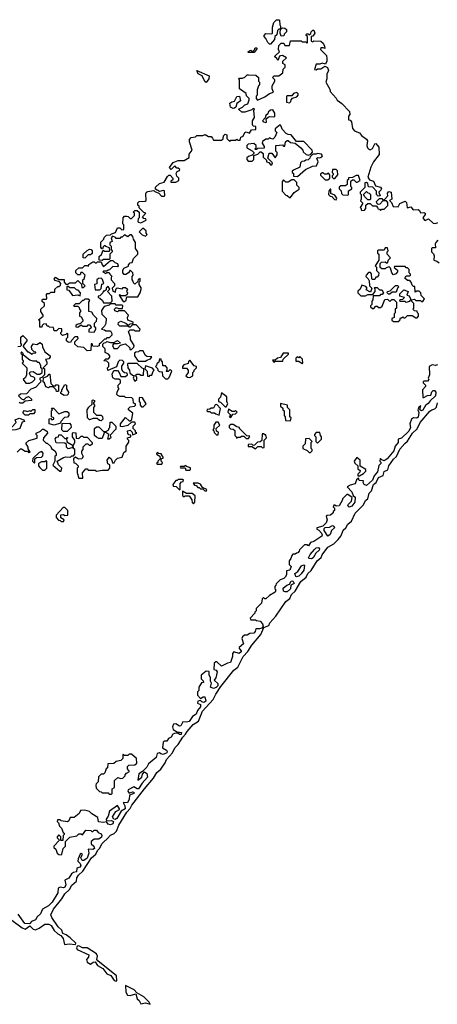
# Model space of a CAD drawing. Extents: x 2640764 to 2777785, y 718840 to 815082.
# Tile 9 of 148: x 2660149 to 2663720, y 724332 to 732750. Entities that reach past the tile are written whole.
import ezdxf

# ---------------------------------------------------------------- set-up
doc = ezdxf.new("R2010")
doc.units = 0

msp = doc.modelspace()

# ---------------------------------------------------------------- linework, layer by layer
at = {"layer": '0CON10XD'}
for points in [[(2662295, 732540), (2662285, 732540), (2662270, 732555), (2662255, 732590), (2662240, 732605), (2662240, 732615), (2662255, 732632.5), (2662305, 732630), (2662310, 732635), (2662310, 732685), (2662323, 732727), (2662345, 732750), (2662365, 732750), (2662370, 732745), (2662372.5, 732705), (2662380, 732695), (2662380, 732670), (2662395, 732680), (2662417, 732677), (2662430, 732665), (2662430, 732645), (2662410, 732625), (2662408.3, 732611.7), (2662385, 732610), (2662377.5, 732635), (2662380, 732670), (2662365, 732670), (2662353, 732657), (2662348.3, 732621.7), (2662330, 732605), (2662328.3, 732581.7), (2662295, 732540)], [(2661228.3, 731261.7), (2661233.6, 731276.4), (2661245, 731282.5), (2661295, 731290), (2661305, 731280), (2661338.3, 731268.3), (2661361.7, 731241.7), (2661385, 731240), (2661390, 731245), (2661388.3, 731288.3), (2661375, 731290), (2661345, 731280), (2661311.7, 731301.7), (2661311.7, 731318.3), (2661345, 731350), (2661385, 731360), (2661411.7, 731408.3), (2661425, 731420), (2661435, 731420), (2661460, 731395), (2661458.3, 731381.7), (2661441.7, 731368.3), (2661441.7, 731361.7), (2661485, 731360), (2661510, 731375), (2661510, 731395), (2661493, 731413), (2661487.5, 731435), (2661497, 731453), (2661515, 731460), (2661518.3, 731468.3), (2661505, 731480), (2661491.7, 731481.7), (2661475, 731500), (2661445, 731470), (2661430, 731485), (2661461.7, 731528.3), (2661505, 731547.5), (2661555, 731547.5), (2661598.3, 731571.7), (2661598.3, 731601.7), (2661622.5, 731635), (2661600, 731705), (2661600, 731725), (2661615, 731742.5), (2661651.7, 731748.3), (2661665, 731760), (2661715, 731760), (2661735, 731767.5), (2661765, 731752.5), (2661785, 731750), (2661798.3, 731738.3), (2661805, 731720), (2661875, 731720), (2661888.3, 731731.7), (2661893, 731757), (2661905, 731772.5), (2661920, 731765), (2661920, 731735), (2661945, 731710), (2661955, 731720), (2661995, 731720), (2662005, 731730), (2662015, 731720), (2662035, 731720), (2662040, 731745), (2662060, 731755), (2662073.3, 731786.7), (2662085, 731790), (2662115, 731780), (2662131.7, 731808.3), (2662168.3, 731811.7), (2662168.3, 731838.3), (2662145, 731840), (2662140, 731855), (2662140, 731885), (2662156.7, 731913.3), (2662150, 731975), (2662158.3, 731988.3), (2662145, 731990), (2662135, 731980), (2662075, 731958.8), (2662050, 731960), (2662020, 731985), (2662055, 732002.5), (2662075, 732023.3), (2662100, 732030), (2662110, 732065), (2662110, 732075), (2662088.3, 732098.3), (2662085, 732120), (2662028.3, 732158.3), (2662030, 732235), (2662020, 732245), (2662025, 732250), (2662055, 732250), (2662075, 732260), (2662095, 732280), (2662105, 732277.5), (2662167, 732277), (2662190, 732255), (2662190, 732225), (2662200, 732215), (2662200, 732195), (2662190, 732185), (2662178.3, 732151.7), (2662180, 732105), (2662170, 732095), (2662170, 732075), (2662181.7, 732061.7), (2662245, 732090), (2662285, 732120), (2662318.3, 732131.7), (2662308.3, 732158.3), (2662307.5, 732185), (2662330, 732225), (2662330, 732235), (2662310, 732255), (2662325, 732270), (2662365, 732270), (2662400, 732295), (2662403, 732327), (2662420, 732345), (2662420, 732365), (2662400, 732375), (2662400, 732395), (2662430, 732425), (2662395, 732442.5), (2662378.3, 732441.7), (2662371.7, 732438.3), (2662355, 732400), (2662348.3, 732418.3), (2662331.7, 732431.7), (2662331.7, 732438.3), (2662370, 732475), (2662362.5, 732495), (2662365, 732530), (2662385, 732550), (2662408.3, 732548.3), (2662415, 732530), (2662455, 732530), (2662465, 732570), (2662555, 732570), (2662565, 732560), (2662595, 732560), (2662605, 732550), (2662610, 732555), (2662610, 732605), (2662600, 732615), (2662601.7, 732628.3), (2662615, 732630), (2662625, 732620), (2662638.3, 732631.7), (2662640, 732645), (2662655, 732660), (2662665, 732660), (2662672.5, 732635), (2662655, 732610), (2662640, 732605), (2662640, 732565), (2662655, 732560), (2662665, 732570), (2662725, 732566.7), (2662745, 732550), (2662756.7, 732525), (2662757, 732503), (2662745, 732510), (2662725, 732510), (2662720, 732495), (2662772.5, 732445), (2662776.7, 732415), (2662776.7, 732395), (2662765, 732370), (2662735, 732377.5), (2662715, 732370), (2662685, 732370), (2662670, 732325), (2662685, 732320), (2662695, 732330), (2662725, 732330), (2662758.3, 732351.7), (2662781.2, 732341.2), (2662788.8, 732315), (2662776.2, 732285), (2662776.7, 732245), (2662767.5, 732215), (2662800, 732155), (2662802.5, 732135), (2662855, 732080), (2662863.3, 732063.3), (2662905, 732033.3), (2662970, 731965), (2662971.7, 731938.3), (2662960, 731925), (2662960, 731895), (2662975, 731890), (2662987, 731877), (2662995, 731820), (2663010.7, 731800.7), (2663030.7, 731790.7), (2663053.6, 731783.6), (2663070.5, 731760.5), (2663115, 731727.5), (2663122.5, 731715), (2663117.5, 731675), (2663123.8, 731653.8), (2663135, 731642.5), (2663145, 731637.5), (2663165, 731647.5), (2663185, 731687.5), (2663195, 731692.5), (2663219.5, 731659.5), (2663221.7, 731598.3), (2663173.3, 731535), (2663150.5, 731489.5), (2663125.8, 731405), (2663140, 731380), (2663175, 731370.8), (2663190.7, 731330.7), (2663235, 731317.5), (2663242, 731305), (2663238.3, 731291.7), (2663220, 731275), (2663230, 731245), (2663215, 731240), (2663200, 731255), (2663200, 731285), (2663168.3, 731318.3), (2663131.7, 731321.7), (2663125, 731350), (2663115, 731357.5), (2663100, 731355), (2663100, 731315), (2663060, 731275), (2663060, 731265), (2663070, 731255), (2663070, 731215), (2663062.5, 731202.5), (2663080, 731185), (2663080, 731175), (2663060, 731145), (2663070, 731135), (2663070, 731125), (2663075, 731120), (2663098.3, 731121.7), (2663110, 731135), (2663110, 731165), (2663125, 731180), (2663145, 731180), (2663165, 731160), (2663198.3, 731158.3), (2663210, 731145), (2663211.7, 731131.7), (2663225, 731130), (2663235, 731120), (2663245, 731130), (2663265, 731130), (2663297.5, 731162.5), (2663298.3, 731188.3), (2663285, 731200), (2663255, 731200), (2663228.3, 731171.7), (2663215, 731170), (2663201.7, 731181.7), (2663200, 731195), (2663225, 731220), (2663245, 731220), (2663255, 731210), (2663268.3, 731211.7), (2663297, 731243), (2663293.9, 731266.1), (2663305, 731281.2), (2663326.2, 731275), (2663330, 731215), (2663310, 731205), (2663327, 731187), (2663341.7, 731151.7), (2663385, 731150), (2663400.7, 731179.3), (2663445, 731199.2), (2663457.8, 731187.8), (2663461.7, 731141.7), (2663495, 731148.8), (2663513.8, 731123.8), (2663555, 731126), (2663568.6, 731118.6), (2663577.5, 731097.5), (2663605, 731101.2), (2663615.7, 731095.7), (2663615.6, 731084.4), (2663597.5, 731055), (2663610, 731035), (2663617, 731033), (2663645, 731048.8), (2663685, 731010), (2663705, 731007.5), (2663725, 731016.2)], [(2662155, 732470), (2662105, 732470), (2662100, 732475), (2662125, 732490), (2662135, 732480), (2662145, 732480), (2662158.3, 732491.7), (2662161.7, 732508.3), (2662175, 732510), (2662180, 732505), (2662155, 732470)], [(2661745, 732212.5), (2661730.8, 732220.8), (2661709.3, 732269.3), (2661675, 732286.7), (2661663.3, 732316.7), (2661769.2, 732269.2), (2661767.1, 732245), (2661745, 732212.5)], [(2661975, 731990), (2661952.5, 732002.5), (2661946.7, 732035), (2661962.3, 732047.7), (2661986.7, 732053.3), (2662005, 732093.3), (2662027.5, 732097.5), (2662037.5, 732055), (2662007, 732033), (2661998.3, 732001.7), (2661985, 731992.5), (2661975, 731990)], [(2662455, 732040), (2662468.3, 732051.7), (2662470, 732065), (2662481.7, 732078.3), (2662518.3, 732091.7), (2662530, 732105), (2662530, 732115), (2662518.3, 732128.3), (2662491.7, 732118.3), (2662475, 732100), (2662435, 732100), (2662430, 732095), (2662430, 732045), (2662455, 732040)], [(2662255, 731872.5), (2662260, 731875), (2662258, 731902), (2662273.3, 731916.7), (2662285, 731922.5), (2662321.7, 731918.3), (2662330, 731925), (2662331.7, 731951.7), (2662315, 731980), (2662293, 731977), (2662275, 731960), (2662270, 731945), (2662255, 731930), (2662249.5, 731910.5), (2662226.7, 731885), (2662235, 731876.7), (2662255, 731872.5)], [(2662305, 731510), (2662310, 731525), (2662270, 731565), (2662281.7, 731608.3), (2662305, 731610), (2662335, 731570), (2662350, 731595), (2662350, 731615), (2662340, 731625), (2662338.3, 731638.3), (2662340, 731675), (2662395, 731680), (2662405, 731670), (2662415, 731670), (2662422.5, 731705), (2662435, 731717.5), (2662445, 731716.7), (2662465, 731700), (2662503.6, 731693.6), (2662552.5, 731655), (2662570, 731635), (2662571.7, 731621.7), (2662598.3, 731598.3), (2662617.5, 731592.5), (2662638.3, 731601.7), (2662653.3, 731616.7), (2662651.2, 731635), (2662578.8, 731708.8), (2662515, 731708.8), (2662470, 731765), (2662445, 731767.5), (2662427, 731777), (2662393.3, 731815), (2662385, 731840), (2662375, 731850), (2662333.3, 731816.7), (2662335, 731800), (2662347.5, 731785), (2662330, 731745), (2662315, 731730), (2662293, 731733), (2662285, 731740), (2662275, 731730), (2662255, 731730), (2662225, 731710), (2662222.5, 731695), (2662240, 731665), (2662238.3, 731651.7), (2662185, 731650), (2662175, 731640), (2662165, 731640), (2662160, 731645), (2662170, 731655), (2662170, 731675), (2662151.7, 731691.7), (2662103, 731687), (2662090, 731675), (2662090, 731655), (2662138.3, 731628.3), (2662150, 731615), (2662150, 731605), (2662138.3, 731591.7), (2662105, 731580), (2662091.7, 731568.3), (2662090, 731555), (2662101.7, 731541.7), (2662138.3, 731541.7), (2662150, 731555), (2662151.7, 731588.3), (2662185, 731600), (2662205, 731620), (2662215, 731620), (2662230, 731605), (2662230, 731575), (2662258.3, 731548.3), (2662260, 731535), (2662278.3, 731528.3), (2662295, 731510), (2662305, 731510)], [(2662525, 731410), (2662591.7, 731468.3), (2662653, 731497), (2662688.3, 731501.7), (2662700, 731535), (2662690, 731565), (2662698.3, 731571.7), (2662715, 731570), (2662733.3, 731576.7), (2662737.5, 731585), (2662729.5, 731599.5), (2662695, 731606.7), (2662685, 731600), (2662655, 731600), (2662631.7, 731578.3), (2662630, 731565), (2662617, 731553), (2662595, 731550), (2662585, 731540), (2662561.7, 731538.3), (2662550, 731525), (2662545, 731490), (2662490, 731465), (2662480, 731455), (2662480, 731445), (2662490, 731435), (2662491.7, 731411.7), (2662525, 731410)], [(2662785, 731380), (2662800, 731395), (2662800, 731425), (2662788.3, 731438.3), (2662775, 731430), (2662755, 731430), (2662745, 731440), (2662735, 731440), (2662721.7, 731428.3), (2662721.7, 731421.7), (2662761.7, 731381.7), (2662785, 731380)], [(2662845, 731392.5), (2662870, 731425), (2662867, 731457), (2662855, 731470), (2662825, 731470), (2662820, 731445), (2662830, 731435), (2662830, 731425), (2662820, 731415), (2662820, 731405), (2662833, 731393), (2662845, 731392.5)], [(2662955, 731250), (2662960, 731255), (2662961.7, 731288.3), (2662990, 731305), (2662990, 731315), (2662980, 731325), (2662981.7, 731368.3), (2662995, 731380), (2663005, 731380), (2663025, 731360), (2663035, 731360), (2663060, 731375), (2663045, 731417.5), (2663025, 731418), (2662995, 731400), (2662961.7, 731398.3), (2662960, 731385), (2662950, 731375), (2662948.3, 731341.7), (2662935, 731330), (2662895, 731330), (2662881.7, 731318.3), (2662880, 731305), (2662898.3, 731288.3), (2662900, 731265), (2662911.7, 731251.7), (2662955, 731250)], [(2662465, 731230), (2662497, 731273), (2662538.3, 731301.7), (2662540, 731315), (2662520, 731335), (2662518.3, 731358.3), (2662495, 731380), (2662475, 731380), (2662445, 731360), (2662425, 731360), (2662405, 731380), (2662392.5, 731365), (2662393, 731283), (2662425, 731250), (2662437, 731247), (2662455, 731230), (2662465, 731230)], [(2660601.7, 729098.3), (2660595, 729090), (2660562.5, 729082.5), (2660550, 729095), (2660548.3, 729118.3), (2660535, 729130), (2660461.7, 729131.7), (2660453, 729167), (2660465, 729180), (2660480, 729185), (2660485, 729200), (2660505, 729200), (2660535, 729170), (2660550, 729170), (2660551.7, 729178.3), (2660558.3, 729178.3), (2660558.3, 729171.7), (2660550, 729170), (2660551.7, 729141.7), (2660605, 729110), (2660620, 729135), (2660620, 729155), (2660600, 729185), (2660600, 729215), (2660605, 729220), (2660628.3, 729218.3), (2660631.7, 729171.7), (2660655, 729170), (2660675, 729190), (2660685, 729190), (2660695, 729180), (2660725, 729180), (2660770, 729135), (2660768.3, 729121.7), (2660755, 729110), (2660745, 729110), (2660735, 729120), (2660715, 729120), (2660690, 729095), (2660690, 729075), (2660678.3, 729061.7), (2660677.5, 729045), (2660692.5, 729015), (2660680, 728995), (2660653, 728993), (2660625, 729010), (2660610, 728995), (2660611.7, 728961.7), (2660625, 728960), (2660650, 728935), (2660650, 728925), (2660640, 728915), (2660640, 728875), (2660655, 728830), (2660688.3, 728831.7), (2660687.5, 728875), (2660715, 728910), (2660725, 728910), (2660735, 728900), (2660795, 728900), (2660805, 728890), (2660855, 728900), (2660905, 728900), (2660920, 728915), (2660920, 728945), (2660903, 728953), (2660897, 728983), (2660915, 729010), (2660930, 728995), (2660945, 728960), (2660958.3, 728961.7), (2660967.5, 728985), (2660985, 729002.5), (2661025, 729010), (2661040, 729050), (2661060, 729065), (2661060, 729105), (2661081.7, 729138.3), (2661081.7, 729151.7), (2661070, 729165), (2661070, 729175), (2661100, 729185), (2661098.3, 729198.3), (2661081.7, 729201.7), (2661073, 729213), (2661070, 729235), (2661095, 729240), (2661110, 729225), (2661115, 729200), (2661150, 729215), (2661140, 729225), (2661140, 729235), (2661120, 729255), (2661120, 729275), (2661140, 729295), (2661135, 729310), (2661105, 729310), (2661075, 729280), (2661025, 729270), (2661011.7, 729271.7), (2661010, 729295), (2661055, 729350), (2661085, 729320), (2661095, 729320), (2661108.3, 729331.7), (2661117, 729387), (2661080, 729415), (2661080, 729425), (2661095, 729440), (2661130, 729445), (2661140, 729455), (2661140, 729465), (2661121.7, 729471.7), (2661120, 729505), (2661107, 729517), (2661055, 729520), (2661045, 729530), (2661005, 729527.5), (2660987, 729537), (2660980, 729545), (2660982.5, 729565), (2660995, 729590), (2661000, 729595), (2660990, 729605), (2660990, 729625), (2661010, 729645), (2661010, 729665), (2660997.5, 729677.5), (2660965, 729677.5), (2660947, 729687), (2660940.7, 729719.3), (2660955, 729750), (2660985, 729750), (2661000, 729735), (2661015, 729700), (2661055, 729700), (2661070, 729715), (2661068.3, 729728.3), (2661045, 729730), (2661031.7, 729741.7), (2661023, 729763), (2661023, 729787), (2661040, 729815), (2661040, 729825), (2661027, 729837), (2661005, 729840), (2660992.5, 729825), (2660978.3, 729781.7), (2660901.7, 729751.7), (2660900, 729775), (2660910, 729785), (2660910, 729815), (2660895, 729830), (2660870, 729835), (2660885, 729850), (2660908.3, 729851.7), (2660920, 729865), (2660920, 729875), (2660909.3, 729889.3), (2660880, 729905), (2660880, 729935), (2660860, 729955), (2660860, 729975), (2660871.7, 729988.3), (2660885, 729990), (2660895, 730000), (2660925, 729990), (2660955, 729990), (2660985, 730007.5), (2661010, 729985), (2660985, 729977.5), (2660951.7, 729978.3), (2660942.5, 729965), (2660955, 729940), (2660985, 729940), (2661011.7, 729968.3), (2661055, 729977.5), (2661090, 729945), (2661091.7, 729931.7), (2661105, 729930), (2661125, 729950), (2661127.5, 729965), (2661097.5, 730015), (2661097.5, 730035), (2661080, 730085), (2661095, 730100), (2661125, 730100), (2661135, 730090), (2661175, 730090), (2661180, 730105), (2661145, 730140), (2661115, 730140), (2661095, 730120), (2661085, 730120), (2661075, 730130), (2661005, 730130), (2660990, 730145), (2660995, 730160), (2661015, 730172.5), (2661057, 730157), (2661075, 730140), (2661085, 730140), (2661095, 730150), (2661118.3, 730151.7), (2661120, 730165), (2661075, 730180), (2661070, 730205), (2661080, 730225), (2661045, 730260), (2660995, 730260), (2660985, 730252.5), (2660961.7, 730261.7), (2660960, 730275), (2660975, 730290), (2660995, 730280), (2661028.3, 730281.7), (2661030, 730305), (2661025, 730310), (2660975, 730310), (2660965, 730320), (2660925, 730320), (2660915, 730310), (2660871.7, 730298.3), (2660850, 730265), (2660851.7, 730231.7), (2660890, 730195), (2660887, 730153), (2660875, 730130), (2660850, 730105), (2660875, 730100), (2660885, 730090), (2660925, 730090), (2660937, 730067), (2660937, 730053), (2660915, 730030), (2660895, 730030), (2660885, 730020), (2660875, 730020), (2660840, 729985), (2660830, 729975), (2660828.3, 729961.7), (2660815, 729957.5), (2660775, 729960), (2660768.3, 729978.3), (2660761.7, 729978.3), (2660758.3, 729921.7), (2660725, 729920), (2660698.3, 729948.3), (2660645, 729952.5), (2660620, 729975), (2660620, 729995), (2660650, 730025), (2660645, 730040), (2660621.7, 730038.3), (2660591.7, 730008.3), (2660585, 729990), (2660565, 729992.5), (2660550, 730005), (2660550, 730025), (2660560, 730035), (2660560, 730065), (2660555, 730070), (2660545, 730060), (2660515, 730050), (2660500, 730065), (2660500, 730075), (2660510, 730085), (2660508.3, 730108.3), (2660485, 730110), (2660465, 730090), (2660445, 730090), (2660438.3, 730118.3), (2660405, 730120), (2660395, 730130), (2660385, 730130), (2660375, 730150), (2660351.7, 730148.3), (2660340, 730135), (2660338.3, 730121.7), (2660321.7, 730121.7), (2660320, 730175), (2660310, 730185), (2660350, 730215), (2660350, 730225), (2660330, 730255), (2660330, 730275), (2660360, 730305), (2660360, 730325), (2660341.7, 730341.7), (2660340, 730355), (2660345, 730360), (2660375, 730360), (2660380, 730365), (2660378.3, 730401.7), (2660385, 730410), (2660405, 730410), (2660415, 730420), (2660448.3, 730421.7), (2660450, 730445), (2660475, 730470), (2660485, 730470), (2660498.3, 730481.7), (2660500, 730495), (2660488.3, 730508.3), (2660451.7, 730521.7), (2660443, 730533), (2660455, 730550), (2660485, 730530), (2660528.3, 730528.3), (2660530, 730505), (2660545, 730490), (2660565, 730490), (2660575, 730500), (2660625, 730500), (2660645, 730520), (2660678.3, 730488.3), (2660680, 730460), (2660695, 730460), (2660710, 730475), (2660690, 730495), (2660690, 730525), (2660700, 730535), (2660710, 730565), (2660685, 730590), (2660671.7, 730588.3), (2660665, 730570), (2660645, 730570), (2660630, 730585), (2660630, 730605), (2660655, 730630), (2660685, 730630), (2660705, 730650), (2660725, 730650), (2660738.3, 730641.7), (2660741.7, 730658.3), (2660775, 730680), (2660785, 730680), (2660795, 730670), (2660805, 730670), (2660815, 730680), (2660845, 730680), (2660853, 730653), (2660865, 730640), (2660925, 730690), (2660945, 730690), (2660963, 730673), (2660986.4, 730666.4), (2660992.5, 730645), (2660985, 730637.5), (2660945, 730640), (2660918.3, 730611.7), (2660905, 730610), (2660895, 730600), (2660865, 730600), (2660860, 730595), (2660885, 730580), (2660895, 730590), (2660915, 730590), (2660920, 730575), (2660938.3, 730558.3), (2660930, 730545), (2660930, 730525), (2660960, 730495), (2660960, 730475), (2660940, 730455), (2660945, 730430), (2660968.3, 730421.7), (2660970, 730445), (2660982.5, 730457.5), (2661025, 730450), (2661035, 730460), (2661055, 730460), (2661070, 730445), (2661062.5, 730425), (2661070, 730415), (2661068.3, 730401.7), (2661055, 730390), (2661015, 730390), (2661005, 730400), (2661000, 730395), (2661035, 730340), (2661045, 730340), (2661058.3, 730351.7), (2661065, 730380), (2661158.3, 730381.7), (2661180, 730415), (2661187.5, 730445), (2661187, 730457), (2661170, 730485), (2661170, 730505), (2661180, 730515), (2661178.3, 730538.3), (2661161.7, 730528.3), (2661158.3, 730511.7), (2661135, 730490), (2661121.7, 730501.7), (2661120, 730515), (2661110, 730525), (2661110, 730555), (2661120, 730565), (2661117.5, 730585), (2661095, 730610), (2661080, 730585), (2661057, 730573), (2661043, 730573), (2661030, 730585), (2661030, 730605), (2661040, 730625), (2661078.3, 730641.7), (2661080, 730655), (2661095, 730670), (2661110, 730675), (2661121.7, 730708.3), (2661160, 730745), (2661160, 730765), (2661140, 730795), (2661140, 730845), (2661123, 730873), (2661117, 730897), (2661105, 730910), (2661095, 730910), (2661075, 730892.5), (2661045, 730910), (2661025, 730890), (2661015, 730890), (2661005, 730880), (2660975, 730880), (2660968.3, 730888.3), (2660941.7, 730898.3), (2660930, 730885), (2660940, 730855), (2660920, 730845), (2660920, 730825), (2660930, 730815), (2660930, 730785), (2660940, 730775), (2660940, 730765), (2660920, 730745), (2660920, 730705), (2660915, 730700), (2660865, 730700), (2660855, 730690), (2660830, 730695), (2660830, 730725), (2660848.3, 730741.7), (2660861.7, 730778.3), (2660875, 730770), (2660915, 730770), (2660920, 730775), (2660918.3, 730798.3), (2660885, 730810), (2660875, 730820), (2660861.7, 730808.3), (2660858.3, 730791.7), (2660851.7, 730791.7), (2660842.5, 730805), (2660842.5, 730847.5), (2660870, 730875), (2660871.7, 730888.3), (2660891.7, 730908.3), (2660925, 730910), (2660935, 730920), (2660968.3, 730931.7), (2660985, 730970), (2661005, 730970), (2661023, 730953), (2661040, 730955), (2661040, 730995), (2661030, 731005), (2661033, 731057), (2661045, 731070), (2661065, 731070), (2661077, 731067), (2661095, 731050), (2661105, 731050), (2661130, 731075), (2661130, 731095), (2661120, 731105), (2661135, 731120), (2661155, 731120), (2661170, 731105), (2661170, 731055), (2661163, 731047), (2661160, 731025), (2661165, 731020), (2661185, 731012.5), (2661230, 731035), (2661228.3, 731048.3), (2661211.7, 731051.7), (2661200, 731065), (2661227, 731097), (2661211.7, 731101.7), (2661171.7, 731141.7), (2661170, 731155), (2661160, 731165), (2661160, 731185), (2661170, 731195), (2661221.7, 731198.3), (2661230, 731205), (2661228.3, 731261.7)], [(2662855, 731210), (2662860, 731225), (2662845, 731250), (2662810, 731265), (2662810, 731300), (2662805, 731300), (2662792.5, 731285), (2662790, 731255), (2662805, 731240), (2662818.3, 731238.3), (2662841.7, 731211.7), (2662855, 731210)], [(2663145, 731210), (2663125, 731210), (2663100, 731235), (2663090, 731255), (2663115, 731280), (2663125, 731270), (2663138.3, 731268.3), (2663150, 731255), (2663150, 731215), (2663145, 731210)], [(2661225, 730900), (2661240, 730915), (2661230, 730925), (2661230, 730945), (2661203, 730967), (2661170, 730935), (2661195, 730910), (2661225, 730900)], [(2663723.6, 730866.4), (2663707.5, 730845), (2663702.5, 730835), (2663705, 730800), (2663675, 730800), (2663670, 730795), (2663670, 730765), (2663687, 730747), (2663691.7, 730731.7), (2663690, 730695), (2663717, 730687), (2663735, 730672.5)], [(2660705, 730710), (2660693, 730713), (2660692.5, 730745), (2660725, 730777.5), (2660745, 730787.5), (2660760, 730785), (2660770, 730775), (2660768.3, 730751.7), (2660755, 730740), (2660735, 730740), (2660705, 730710)], [(2663385, 730170), (2663398.3, 730181.7), (2663405, 730200), (2663415, 730200), (2663425, 730210), (2663435, 730200), (2663445, 730200), (2663465, 730220), (2663505, 730220), (2663535, 730200), (2663548.3, 730201.7), (2663560, 730215), (2663560, 730235), (2663550, 730245), (2663548.3, 730258.3), (2663525, 730260), (2663510, 730275), (2663520, 730285), (2663520, 730325), (2663501.7, 730341.7), (2663500, 730355), (2663525, 730360), (2663535, 730350), (2663575, 730350), (2663585, 730340), (2663595, 730340), (2663610, 730365), (2663581.7, 730391.7), (2663580, 730415), (2663565, 730430), (2663545, 730430), (2663531.7, 730421.7), (2663528.3, 730468.3), (2663515, 730470), (2663505, 730480), (2663497, 730507), (2663485, 730520), (2663465, 730520), (2663441.7, 730541.7), (2663455, 730560), (2663485, 730560), (2663490, 730565), (2663490, 730575), (2663480, 730585), (2663480, 730615), (2663465, 730630), (2663455, 730630), (2663445, 730640), (2663355, 730640), (2663351.7, 730631.7), (2663378.3, 730608.3), (2663380, 730595), (2663365, 730577.5), (2663345, 730570), (2663330, 730585), (2663320, 730625), (2663308.3, 730638.3), (2663281.7, 730628.3), (2663275, 730620), (2663245, 730620), (2663231.7, 730631.7), (2663230, 730665), (2663241.7, 730678.3), (2663275, 730680), (2663285, 730670), (2663295, 730670), (2663301.7, 730698.3), (2663320, 730715), (2663290, 730745), (2663290, 730765), (2663300, 730775), (2663295, 730800), (2663275, 730800), (2663265, 730780), (2663215, 730780), (2663210, 730775), (2663210, 730755), (2663220, 730745), (2663220, 730695), (2663190, 730645), (2663200, 730635), (2663200, 730605), (2663220, 730585), (2663218.3, 730561.7), (2663205, 730550), (2663195, 730550), (2663185, 730530), (2663165, 730530), (2663160, 730535), (2663157.5, 730577.5), (2663148.3, 730588.3), (2663131.7, 730588.3), (2663113, 730567), (2663110, 730555), (2663130, 730535), (2663137, 730517), (2663140, 730475), (2663160, 730455), (2663148.3, 730421.7), (2663111.7, 730441.7), (2663120, 730455), (2663108.3, 730468.3), (2663075, 730480), (2663060, 730445), (2663041.7, 730428.3), (2663040, 730415), (2663065, 730390), (2663105, 730390), (2663125, 730400), (2663168.3, 730401.7), (2663190, 730425), (2663190, 730445), (2663180, 730455), (2663185, 730460), (2663205, 730460), (2663225, 730440), (2663245, 730440), (2663260, 730415), (2663248.3, 730401.7), (2663235, 730400), (2663225, 730390), (2663171.7, 730388.3), (2663170, 730355), (2663160, 730345), (2663160, 730315), (2663150, 730305), (2663150, 730295), (2663165, 730280), (2663178.3, 730281.7), (2663195, 730300), (2663205, 730300), (2663215, 730290), (2663235, 730290), (2663248.3, 730301.7), (2663271.7, 730358.3), (2663295, 730360), (2663315, 730340), (2663331.7, 730358.3), (2663348.3, 730358.3), (2663370, 730335), (2663370, 730285), (2663360, 730275), (2663360, 730245), (2663350, 730235), (2663350, 730205), (2663330, 730195), (2663331.7, 730181.7), (2663345, 730170), (2663385, 730170)], [(2660835, 730440), (2660847, 730453), (2660851.7, 730488.3), (2660870, 730495), (2660858.3, 730528.3), (2660845, 730540), (2660821.7, 730538.3), (2660810, 730525), (2660808.3, 730491.7), (2660790, 730485), (2660795, 730440), (2660835, 730440)], [(2663315, 730402.5), (2663303, 730403), (2663290, 730415), (2663293.3, 730426.7), (2663318.3, 730431.7), (2663361.7, 730478.3), (2663378.3, 730478.3), (2663390, 730465), (2663380, 730455), (2663368.3, 730421.7), (2663335, 730420), (2663315, 730402.5)], [(2660665, 730390), (2660670, 730415), (2660648.3, 730438.3), (2660635, 730440), (2660617, 730457), (2660578.3, 730458.3), (2660565, 730470), (2660551.7, 730468.3), (2660551.7, 730441.7), (2660568.3, 730438.3), (2660601.7, 730391.7), (2660647.5, 730397.5), (2660665, 730390)], [(2660925, 730330), (2660940, 730345), (2660937.5, 730385), (2660900, 730425), (2660920, 730445), (2660905, 730470), (2660890, 730455), (2660888.3, 730441.7), (2660875, 730430), (2660861.7, 730428.3), (2660860, 730415), (2660835, 730390), (2660820, 730385), (2660820, 730375), (2660835, 730370), (2660858.3, 730348.3), (2660865, 730330), (2660925, 730330)], [(2663455, 730332.5), (2663445, 730340), (2663405, 730340), (2663400, 730345), (2663401.7, 730358.3), (2663425, 730360), (2663440, 730375), (2663400, 730385), (2663400, 730405), (2663435, 730440), (2663470, 730425), (2663460, 730395), (2663478.3, 730388.3), (2663490, 730365), (2663490, 730355), (2663478.3, 730341.7), (2663455, 730332.5)], [(2660785, 730080), (2660800, 730105), (2660800, 730115), (2660790, 730125), (2660790, 730155), (2660806.7, 730173.3), (2660810, 730195), (2660780, 730225), (2660765, 730250), (2660740, 730255), (2660740, 730335), (2660748.3, 730348.3), (2660735, 730360), (2660705, 730360), (2660695, 730350), (2660685, 730350), (2660658.3, 730321.7), (2660625, 730320), (2660610, 730305), (2660615, 730300), (2660645, 730300), (2660658.3, 730288.3), (2660660, 730275), (2660670, 730265), (2660670, 730255), (2660660, 730245), (2660660, 730215), (2660675, 730210), (2660690, 730185), (2660688.3, 730171.7), (2660668.3, 730151.7), (2660640, 730145), (2660630, 730135), (2660630, 730125), (2660645, 730120), (2660675, 730140), (2660685, 730130), (2660725, 730130), (2660735, 730140), (2660745, 730140), (2660758.3, 730128.3), (2660760, 730115), (2660741.7, 730098.3), (2660741.7, 730081.7), (2660785, 730080)], [(2660133, 729957), (2660155, 729960), (2660168.3, 729971.7), (2660160, 729985), (2660160, 730035), (2660175, 730050), (2660210, 730015), (2660210, 730005), (2660181.7, 729968.3), (2660180, 729955), (2660215, 729910), (2660225, 729910), (2660255, 729890), (2660265, 729900), (2660288.3, 729901.7), (2660288.3, 729908.3), (2660271.7, 729911.7), (2660251.7, 729931.7), (2660250, 729955), (2660265, 729980), (2660295, 729972.5), (2660325, 729990), (2660340, 729975), (2660343, 729953), (2660365, 729910), (2660410, 729875), (2660410, 729865), (2660398.3, 729851.7), (2660370, 729845), (2660380, 729825), (2660380, 729805), (2660350, 729775), (2660360, 729765), (2660360, 729715), (2660338.3, 729691.7), (2660320, 729685), (2660320, 729675), (2660330, 729665), (2660328.3, 729651.7), (2660283, 729607), (2660245, 729590), (2660208.3, 729551.7), (2660155, 729547.5), (2660140, 729535), (2660165, 729510), (2660185, 729500), (2660205, 729520), (2660225, 729530), (2660250, 729505), (2660250, 729495), (2660195, 729490), (2660175, 729472.5), (2660153, 729473), (2660145, 729480)], [(2660235, 729642.5), (2660260, 729655), (2660280, 729675), (2660280, 729685), (2660270, 729695), (2660243.3, 729703.3), (2660232.5, 729725), (2660240, 729740), (2660265, 729742.5), (2660298.3, 729718.3), (2660321.7, 729718.3), (2660340, 729735), (2660340, 729765), (2660330, 729775), (2660330, 729795), (2660315, 729820), (2660305, 729820), (2660295, 729830), (2660265, 729830), (2660235, 729840), (2660181.7, 729881.7), (2660180, 729895), (2660165, 729910), (2660160, 729895), (2660170, 729885), (2660170, 729845), (2660180, 729835), (2660180, 729825), (2660170, 729815), (2660210, 729775), (2660207, 729713), (2660198.3, 729691.7), (2660180, 729675), (2660202.5, 729642.5), (2660235, 729642.5)], [(2661225, 729830), (2661235, 729840), (2661268.3, 729851.7), (2661278.3, 729868.3), (2661235, 729870), (2661221.7, 729881.7), (2661205, 729920), (2661175, 729920), (2661165, 729910), (2661143, 729907), (2661131.7, 729898.3), (2661130, 729875), (2661161.7, 729831.7), (2661225, 729830)], [(2662325, 729820), (2662335, 729830), (2662398.3, 729831.7), (2662401.7, 729848.3), (2662448.3, 729891.7), (2662448.3, 729898.3), (2662401.7, 729898.3), (2662378.3, 729861.7), (2662353, 729857), (2662335, 729840), (2662311.7, 729838.3), (2662325, 729820)], [(2661135, 729660), (2661150, 729675), (2661150, 729695), (2661140, 729705), (2661151.7, 729718.3), (2661175, 729720), (2661185, 729710), (2661208.3, 729711.7), (2661210, 729765), (2661195, 729770), (2661155, 729810), (2661075, 729810), (2661070, 729805), (2661072.5, 729775), (2661087.5, 729755), (2661091.7, 729731.7), (2661115, 729710), (2661128.3, 729708.3), (2661120, 729685), (2661135, 729660)], [(2661415, 729680), (2661428.3, 729691.7), (2661450, 729745), (2661435, 729760), (2661418.3, 729741.7), (2661401.7, 729741.7), (2661410, 729755), (2661410, 729775), (2661395, 729790), (2661371.7, 729791.7), (2661370, 729825), (2661360, 729835), (2661358.3, 729848.3), (2661345, 729850), (2661338.3, 729821.7), (2661321.7, 729808.3), (2661320, 729795), (2661310, 729785), (2661328.3, 729768.3), (2661330, 729755), (2661341.7, 729741.7), (2661368.3, 729738.3), (2661370, 729705), (2661395, 729680), (2661415, 729680)], [(2661605, 729690), (2661630, 729705), (2661630, 729735), (2661640, 729745), (2661640, 729755), (2661660, 729775), (2661660, 729785), (2661641.7, 729791.7), (2661605, 729840), (2661591.7, 729828.3), (2661588.3, 729811.7), (2661551.7, 729798.3), (2661540, 729785), (2661541.7, 729771.7), (2661575, 729770), (2661590, 729755), (2661590, 729735), (2661570, 729705), (2661583, 729693), (2661605, 729690)], [(2662565, 729810), (2662570, 729815), (2662568.3, 729848.3), (2662545, 729870), (2662535, 729860), (2662521.7, 729868.3), (2662510, 729855), (2662511.7, 729831.7), (2662535, 729830), (2662565, 729810)], [(2663721.7, 729798.3), (2663705, 729792.5), (2663675, 729800), (2663650, 729785), (2663652.5, 729715), (2663642.5, 729685), (2663646.7, 729673.3), (2663635, 729660), (2663605, 729660), (2663600, 729655), (2663600, 729645), (2663620, 729625), (2663620, 729615), (2663593.6, 729586.4), (2663595, 729520), (2663605, 729520), (2663635, 729537.5), (2663665, 729541.2), (2663672.1, 729567.9), (2663685, 729580.8), (2663695, 729579.2), (2663706, 729566), (2663703.8, 729535), (2663658, 729492), (2663642, 729468), (2663617.8, 729452.2), (2663595, 729412), (2663585, 729407.5), (2663570, 729415), (2663578.3, 729448.3), (2663561.7, 729438.3), (2663552.5, 729415), (2663563.3, 729393.3), (2663557, 729353), (2663544.6, 729344.6), (2663515, 729347.5), (2663500, 729335), (2663486.2, 729295), (2663491.9, 729265), (2663477.2, 729232.8), (2663415, 729171.9), (2663386.4, 729163.6), (2663385.9, 729134.1), (2663358.6, 729105), (2663349.2, 729065), (2663291.1, 728995), (2663265, 728980), (2663246, 728986), (2663235, 729000), (2663230, 728995), (2663227.5, 728975), (2663236.2, 728966.2), (2663236.2, 728955), (2663221.4, 728938.6), (2663208.2, 728885), (2663179.5, 728850.5), (2663166.7, 728813.3), (2663115, 728768.2), (2663095.7, 728775), (2663086.7, 728793.3), (2663087.5, 728807.5)], [(2660475, 729570), (2660465, 729570), (2660460, 729585), (2660435, 729610), (2660405, 729610), (2660395, 729602.5), (2660371.7, 729611.7), (2660360, 729645), (2660350, 729655), (2660351.7, 729688.3), (2660388.3, 729701.7), (2660401.7, 729718.3), (2660408.3, 729718.3), (2660415, 729640), (2660435, 729620), (2660455, 729620), (2660465, 729630), (2660480, 729625), (2660480, 729575), (2660475, 729570)], [(2661255, 729700), (2661265, 729710), (2661278.3, 729711.7), (2661290, 729745), (2661300, 729755), (2661285, 729770), (2661225, 729790), (2661220, 729765), (2661240, 729745), (2661241.7, 729701.7), (2661255, 729700)], [(2660528.3, 729538.3), (2660500, 729555), (2660500, 729565), (2660510, 729575), (2660510, 729585), (2660535, 729630), (2660550, 729625), (2660550, 729595), (2660567.5, 729565), (2660565, 729550), (2660555, 729540), (2660528.3, 729538.3)], [(2661915, 729440), (2661927.5, 729465), (2661920, 729485), (2661920, 729525), (2661875, 729560), (2661867, 729523), (2661850, 729505), (2661850, 729485), (2661865, 729480), (2661905, 729440), (2661915, 729440)], [(2660082.9, 725052.9), (2660170, 724985), (2660195, 724976), (2660235, 725002), (2660265, 724973.8), (2660285, 724968.4), (2660317, 724983), (2660365, 725016.7), (2660398, 725018), (2660417.6, 725007.6), (2660443.2, 724963.2), (2660475.8, 724935), (2660501.7, 724921.7), (2660522.2, 724895), (2660532.5, 724842.5), (2660571.9, 724848.1), (2660626, 724844), (2660630, 724855), (2660581.3, 724901.3), (2660547, 724927), (2660518, 724938), (2660510, 724965), (2660477.5, 724995), (2660423.3, 725075), (2660416.7, 725096.7), (2660438, 725145), (2660510.8, 725235), (2660535, 725278), (2660576.4, 725313.6), (2660595, 725350), (2660635.6, 725384.4), (2660638.6, 725415), (2660652.7, 725437.3), (2660688.9, 725471.1), (2660764, 725585), (2660800, 725615), (2660813.4, 725646.6), (2660833.8, 725666.2), (2660851.9, 725705), (2660865, 725718.6), (2660901.4, 725748.6), (2660925, 725778.8), (2660956.1, 725793.9), (2660976.1, 725813.9), (2660996.2, 725865), (2661065, 725973.8), (2661094.4, 726005.6), (2661107.5, 726035), (2661215, 726174.2), (2661294.5, 726265.5), (2661322.9, 726315), (2661356.5, 726343.5), (2661393.1, 726396.9), (2661405, 726426.2), (2661456.8, 726483.2), (2661474.5, 726525.5), (2661505.6, 726554.4), (2661542.7, 726617.3), (2661568.2, 726641.8), (2661580, 726665), (2661633.8, 726725), (2661678.3, 726751.7), (2661712.2, 726837.8), (2661802.3, 726937.7), (2661826, 726985), (2661870.3, 727049.7), (2661980.9, 727189.1), (2662014.1, 727215.9), (2662058.8, 727305), (2662100.5, 727349.5), (2662135, 727403.8), (2662211.2, 727495), (2662237.5, 727552.5), (2662278.8, 727571.2), (2662287.5, 727595), (2662339.8, 727650.2), (2662424.6, 727775.4), (2662458.1, 727801.9), (2662472.5, 727835), (2662505.6, 727864.4), (2662551.7, 727948.3), (2662598.8, 727985), (2662612.5, 728015), (2662640, 728040), (2662692.9, 728125), (2662727.8, 728152.2), (2662736, 728175), (2662785, 728240), (2662835, 728268.8), (2662873, 728307), (2662894, 728335), (2662908.8, 728368.8), (2662914, 728385), (2662936.7, 728405), (2662955, 728436.7), (2662986.1, 728463.9), (2663018.7, 728531.3), (2663088.3, 728601.7), (2663105, 728640), (2663126.2, 728653.8), (2663138.3, 728701.7), (2663158, 728722), (2663174.5, 728775.5), (2663196.8, 728793.2), (2663218, 728835), (2663255.7, 728854.3), (2663265, 728886.2), (2663297.3, 728902.7), (2663305.7, 728935), (2663345, 728992), (2663370, 729015), (2663400.4, 729079.6), (2663441.9, 729128.1), (2663464.5, 729145.5), (2663508.1, 729215), (2663548.9, 729251.1), (2663574.4, 729305), (2663655, 729402), (2663673.3, 729415), (2663698, 729422), (2663713.9, 729436.1), (2663722.5, 729475)], [(2660845, 729320), (2660833, 729323), (2660811.7, 729341.7), (2660778.3, 729341.7), (2660745, 729330), (2660730, 729345), (2660727.5, 729415), (2660741.7, 729438.3), (2660768.3, 729461.7), (2660770, 729495), (2660775, 729500), (2660790, 729495), (2660790, 729485), (2660780, 729475), (2660780, 729465), (2660790, 729455), (2660790, 729445), (2660780, 729435), (2660780, 729395), (2660805, 729370), (2660845, 729370), (2660858.3, 729358.3), (2660860, 729335), (2660845, 729320)], [(2661205, 729440), (2661230, 729465), (2661198.3, 729518.3), (2661175, 729520), (2661170, 729515), (2661170, 729485), (2661180, 729475), (2661180, 729455), (2661191.7, 729441.7), (2661205, 729440)], [(2662465, 729320), (2662470, 729345), (2662460, 729355), (2662460, 729415), (2662440, 729435), (2662440, 729455), (2662380, 729470), (2662380, 729445), (2662398.3, 729428.3), (2662400, 729415), (2662410, 729405), (2662410, 729365), (2662420, 729355), (2662423, 729323), (2662465, 729320)], [(2660225, 729370), (2660195, 729370), (2660180, 729385), (2660180, 729395), (2660191.7, 729408.3), (2660215, 729400), (2660235, 729410), (2660245, 729400), (2660261.7, 729418.3), (2660278.3, 729418.3), (2660280, 729395), (2660268.3, 729381.7), (2660235, 729380), (2660225, 729370)], [(2660445, 729282.5), (2660400, 729295), (2660401.7, 729338.3), (2660415, 729340), (2660425, 729330), (2660440, 729335), (2660440, 729345), (2660420, 729355), (2660420, 729405), (2660430, 729415), (2660421.7, 729428.3), (2660438.3, 729428.3), (2660485, 729380), (2660535, 729400), (2660555, 729400), (2660568.3, 729388.3), (2660570, 729365), (2660558.3, 729351.7), (2660531.7, 729348.3), (2660500, 729315), (2660498.3, 729301.7), (2660445, 729282.5)], [(2661855, 729370), (2661867.5, 729425), (2661835, 729460), (2661821.7, 729458.3), (2661805, 729430), (2661785, 729430), (2661775, 729420), (2661752.5, 729417.5), (2661750, 729405), (2661755, 729400), (2661775, 729400), (2661785, 729390), (2661815, 729390), (2661825, 729380), (2661855, 729370)], [(2661955, 729350), (2661971.7, 729378.3), (2661995, 729380), (2662010, 729395), (2661995, 729410), (2661985, 729400), (2661965, 729400), (2661935, 729420), (2661930, 729395), (2661950, 729375), (2661950, 729365), (2661940, 729355), (2661955, 729350)], [(2660085, 729240), (2660080, 729245), (2660080, 729265), (2660120, 729305), (2660111.7, 729328.3), (2660145, 729342.5), (2660185, 729330), (2660190, 729315), (2660171.7, 729308.3), (2660150, 729255), (2660115, 729242.5), (2660085, 729240)], [(2660555, 729230), (2660525, 729230), (2660510, 729245), (2660511.7, 729298.3), (2660575, 729300), (2660587, 729287), (2660590, 729265), (2660555, 729230)], [(2660915, 729162.5), (2660902.5, 729165), (2660910, 729205), (2660885, 729220), (2660871.7, 729218.3), (2660855, 729170), (2660825, 729170), (2660805, 729180), (2660790, 729195), (2660790, 729255), (2660805, 729270), (2660825, 729270), (2660865, 729230), (2660885, 729230), (2660910, 729245), (2660910, 729255), (2660920, 729265), (2660921.7, 729308.3), (2660938.3, 729308.3), (2660970, 729275), (2660971.7, 729248.3), (2660921.7, 729198.3), (2660927.5, 729175), (2660915, 729162.5)], [(2661845, 729200), (2661850, 729225), (2661831.7, 729231.7), (2661830, 729255), (2661860, 729285), (2661845, 729310), (2661825, 729310), (2661810, 729285), (2661810, 729255), (2661800, 729245), (2661810, 729235), (2661811.7, 729221.7), (2661831.7, 729201.7), (2661845, 729200)], [(2660127, 729053), (2660155, 729080), (2660165, 729080), (2660195, 729060), (2660215, 729060), (2660225, 729050), (2660238.3, 729051.7), (2660222.5, 729082.5), (2660222.5, 729095), (2660201.7, 729128.3), (2660228.3, 729151.7), (2660298.3, 729171.7), (2660300, 729195), (2660290, 729205), (2660290, 729215), (2660327, 729233), (2660345, 729250), (2660355, 729250), (2660385, 729230), (2660387.5, 729215), (2660352.5, 729175), (2660350, 729155), (2660375, 729130), (2660385, 729130), (2660415, 729100), (2660420, 729085), (2660450, 729065), (2660460, 729045), (2660460, 729025), (2660450, 729015), (2660450, 728975), (2660433, 728943), (2660491.7, 728891.7), (2660505, 728890), (2660510, 728915), (2660480, 728945), (2660470, 728975), (2660523, 729007), (2660545, 729012.5), (2660585, 729010), (2660595, 729020), (2660608.3, 729021.7), (2660620, 729035), (2660620, 729075), (2660610, 729085), (2660608.3, 729098.3), (2660601.7, 729098.3)], [(2662105, 729170), (2662118.3, 729188.3), (2662091.7, 729191.7), (2662030, 729255), (2662030, 729265), (2662005, 729270), (2661975, 729290), (2661955, 729290), (2661941.7, 729278.3), (2661940, 729265), (2661951.7, 729251.7), (2661975, 729250), (2661988.3, 729238.3), (2661990, 729195), (2662000, 729185), (2662001.7, 729171.7), (2662015, 729180), (2662035, 729180), (2662045, 729190), (2662065, 729190), (2662085, 729170), (2662105, 729170)], [(2662165, 729080), (2662185, 729100), (2662215, 729100), (2662225, 729090), (2662238.3, 729091.7), (2662240, 729155), (2662260, 729175), (2662255, 729200), (2662245, 729200), (2662235, 729210), (2662221.7, 729208.3), (2662218.3, 729151.7), (2662205, 729140), (2662181.7, 729138.3), (2662158.3, 729111.7), (2662145, 729110), (2662135, 729120), (2662101.7, 729118.3), (2662101.7, 729101.7), (2662135, 729100), (2662165, 729080)], [(2662695, 729130), (2662730, 729165), (2662730, 729185), (2662720, 729195), (2662715, 729220), (2662685, 729220), (2662670, 729205), (2662670, 729195), (2662680, 729185), (2662680, 729145), (2662695, 729130)], [(2662635, 729050), (2662650, 729065), (2662650, 729075), (2662640, 729085), (2662640, 729135), (2662650, 729145), (2662625, 729170), (2662593, 729167), (2662590, 729125), (2662570, 729105), (2662570, 729085), (2662608.3, 729068.3), (2662625, 729050), (2662635, 729050)], [(2660275, 728960), (2660280, 728965), (2660280, 728995), (2660291.7, 729008.3), (2660335, 729010), (2660348.3, 729021.7), (2660350, 729045), (2660337.5, 729057.5), (2660315, 729050), (2660261.7, 728998.3), (2660260, 728975), (2660275, 728960)], [(2661365, 728950), (2661370, 728965), (2661360, 728975), (2661360, 728995), (2661380, 729005), (2661358.3, 729038.3), (2661335, 729040), (2661325, 729050), (2661320, 729035), (2661348.3, 729018.3), (2661350, 728995), (2661330, 728975), (2661330, 728965), (2661320, 728955), (2661325, 728950), (2661365, 728950)], [(2660365, 728900), (2660380, 728915), (2660380, 728975), (2660375, 728980), (2660365, 728970), (2660335, 728970), (2660310, 728955), (2660310, 728935), (2660321.7, 728921.7), (2660345, 728900), (2660365, 728900)], [(2663055, 728850), (2663088.3, 728871.7), (2663108.3, 728891.7), (2663110, 728905), (2663061.7, 728931.7), (2663060, 728985), (2663032.5, 729007.5), (2663010, 728975), (2663015, 728960), (2663040, 728935), (2663041.7, 728911.7), (2663060, 728895), (2663058.3, 728881.7), (2663040, 728865), (2663041.7, 728851.7), (2663055, 728850)], [(2661605, 728900), (2661610, 728905), (2661608.3, 728918.3), (2661575, 728930), (2661565, 728940), (2661555, 728930), (2661525, 728930), (2661520, 728925), (2661525, 728920), (2661565, 728920), (2661570, 728900), (2661605, 728900)], [(2663087.5, 728807.5), (2663051.7, 728811.7), (2663045, 728830), (2663030, 728815), (2663018.3, 728781.7), (2662975, 728770), (2662950, 728755), (2662990, 728715), (2663001.7, 728681.7), (2663018.3, 728668.3), (2663015.2, 728624.8), (2662989, 728591), (2662965, 728582.3), (2662955.5, 728595), (2662960.5, 728609.5), (2662985.6, 728635), (2662992.5, 728665), (2662955, 728690), (2662945, 728690), (2662910, 728655), (2662910, 728645), (2662880, 728595), (2662855, 728590), (2662845, 728600), (2662835, 728600), (2662830, 728585), (2662840, 728575), (2662840, 728555), (2662830, 728545), (2662830, 728535), (2662807, 728513), (2662778.3, 728511.7), (2662770, 728505), (2662777.5, 728475), (2662770.7, 728449.3), (2662740.7, 728419.3), (2662690, 728405), (2662690, 728395), (2662706.4, 728386.4), (2662730.7, 728360.7), (2662736.2, 728346.2), (2662731.2, 728335), (2662665, 728290), (2662635, 728280), (2662618.3, 728251.7), (2662605, 728260), (2662585, 728260), (2662541.7, 728218.3), (2662540, 728205), (2662528.3, 728191.7), (2662515, 728190), (2662505, 728180), (2662485, 728180), (2662475, 728170), (2662467, 728143), (2662452.5, 728125), (2662453, 728093), (2662470, 728075), (2662460, 728045), (2662431.7, 728038.3), (2662430, 728005), (2662420, 727985), (2662407, 727973), (2662375, 727960), (2662341.7, 727928.3), (2662340, 727915), (2662330, 727905), (2662330, 727885), (2662340, 727875), (2662333, 727857), (2662285, 727827.5), (2662255, 727800), (2662245, 727800), (2662235, 727810), (2662221.7, 727798.3), (2662217, 727763), (2662170, 727715), (2662170, 727695), (2662160, 727685), (2662160, 727675), (2662120, 727635), (2662125, 727620), (2662165, 727620), (2662173.3, 727613.3), (2662205, 727608.8), (2662225.5, 727585), (2662230, 727565), (2662220.5, 727549.5), (2662198.5, 727541.5), (2662168.8, 727541.2), (2662161.5, 727518.5), (2662151.2, 727505), (2662116.5, 727503.5), (2662095, 727488), (2662071.7, 727488.3), (2662053.3, 727475), (2662049.3, 727459.3), (2662062.5, 727415), (2662027, 727383), (2662026.7, 727375), (2662044, 727355), (2662042.5, 727345), (2662025, 727331.4), (2661980, 727345), (2661968.3, 727331.7), (2661967.5, 727305), (2661952.5, 727255), (2661925, 727250), (2661875, 727222.5), (2661835, 727260), (2661825, 727260), (2661811.7, 727248.3), (2661810, 727195), (2661828.3, 727188.3), (2661837.5, 727175), (2661826.4, 727123.6), (2661812.5, 727105), (2661842.1, 727075), (2661842.2, 727055), (2661829.4, 727040.6), (2661805, 727032.9), (2661780, 727045), (2661788.3, 727078.3), (2661780, 727095), (2661780, 727125), (2661770, 727145), (2661768.3, 727178.3), (2661745, 727180), (2661700, 727145), (2661700, 727115), (2661718.3, 727098.3), (2661720, 727085), (2661705, 727080), (2661680, 727045), (2661680, 727015), (2661670, 727005), (2661670, 726975), (2661695, 726947.5), (2661717.7, 726962.3), (2661730.8, 726960.8), (2661741.1, 726925), (2661725, 726913.3), (2661707.8, 726917.8), (2661695, 726930), (2661672.5, 726925), (2661668.3, 726908.3), (2661695.6, 726895.6), (2661694.5, 726875), (2661668.8, 726845), (2661657.8, 726812.2), (2661626.8, 726793.2), (2661599.1, 726750.9), (2661575, 726743.3), (2661545, 726747.5), (2661526.4, 726713.6), (2661515, 726710), (2661485, 726730.8), (2661462.9, 726727.1), (2661455.7, 726705), (2661461.4, 726681.4), (2661498, 726658), (2661515, 726658), (2661533.3, 726655), (2661531.2, 726638.8), (2661515, 726638.8), (2661501.7, 726651.7), (2661471.9, 726648.1), (2661459.2, 726640.8), (2661445, 726616.7), (2661422.5, 726605), (2661406.7, 726583.3), (2661385, 726583.3), (2661375.9, 726574.1), (2661370, 726525), (2661404.6, 726504.6), (2661410.6, 726495), (2661407.5, 726482.5), (2661375, 726469.4), (2661355, 726473.3), (2661345, 726482.5), (2661325, 726477.5), (2661315, 726442.5), (2661250.7, 726389.3), (2661235, 726360), (2661198.3, 726321.7), (2661167.5, 726302.5), (2661160, 726250), (2661194, 726275), (2661199.3, 726300.7), (2661215, 726320), (2661236.2, 726306.2), (2661240.7, 726275), (2661195, 726222.5), (2661166.2, 726173.8), (2661153.2, 726173.2), (2661125, 726192.5), (2661077.5, 726165), (2661072.5, 726155), (2661085, 726137.5), (2661115, 726150), (2661125, 726147.5), (2661126, 726135), (2661088.3, 726121.7), (2661085.8, 726085), (2661070, 726055), (2661033.3, 726056.7), (2661049.2, 726029.2), (2661050, 726005), (2661015.7, 725984.3), (2660980.3, 725919.7), (2660965, 725911.1), (2660954.1, 725914.1), (2660943.8, 725935), (2660970.5, 725979.5), (2661003.3, 725996.7), (2661003.8, 726005), (2660985, 726032.5), (2660917, 725983), (2660905, 725940), (2660890, 725915), (2660891.7, 725901.7), (2660935, 725904.4), (2660950, 725895), (2660945, 725875.8), (2660925, 725865.5), (2660905, 725872.5), (2660891.7, 725891.7), (2660865, 725887.5), (2660821.7, 725891.7), (2660818.3, 725928.3), (2660765, 725960), (2660745, 725980), (2660705, 725992.5), (2660670, 725990), (2660656.4, 725963.6), (2660615, 725930), (2660581.7, 725928.3), (2660568.3, 725901.7), (2660557, 725893), (2660505, 725900), (2660495, 725910), (2660471.7, 725908.3), (2660470, 725895), (2660480, 725885), (2660490, 725855), (2660507, 725837), (2660521.7, 725801.7), (2660530, 725795), (2660530, 725785), (2660520, 725775), (2660518.3, 725731.7), (2660501.7, 725731.7), (2660500, 725765), (2660485, 725780), (2660470, 725765), (2660470, 725755), (2660490, 725735), (2660440, 725685), (2660441.7, 725671.7), (2660458.3, 725658.3), (2660470, 725625), (2660483, 725613), (2660505, 725610), (2660510, 725615), (2660520, 725665), (2660540, 725685), (2660540, 725725), (2660578.3, 725761.7), (2660637, 725773), (2660655, 725790), (2660675, 725790), (2660685, 725780), (2660715, 725820), (2660757.5, 725817.5), (2660765, 725810), (2660775, 725810), (2660785, 725820), (2660805, 725820), (2660820.7, 725800.7), (2660845, 725788.8), (2660851.1, 725775), (2660847.9, 725762.1), (2660825.9, 725744.1), (2660785, 725743.8), (2660760, 725725), (2660760, 725705), (2660784, 725684), (2660789.4, 725665), (2660775, 725656.9), (2660735, 725660), (2660739.2, 725625), (2660727.4, 725582.6), (2660697.3, 725562.7), (2660683, 725563), (2660673.3, 725585), (2660686.4, 725616.4), (2660675, 725622.5), (2660667.5, 725615), (2660648.8, 725575), (2660646.4, 725556.4), (2660665, 725536.2), (2660671.9, 725515), (2660664.5, 725505.5), (2660638, 725495), (2660633.8, 725465), (2660608.8, 725458.8), (2660591.2, 725448.8), (2660568.3, 725411.7), (2660533.8, 725395), (2660543.2, 725355), (2660536.4, 725333.6), (2660525, 725328.8), (2660495, 725332.9), (2660478.8, 725325), (2660474.2, 725285), (2660425.8, 725205), (2660395.4, 725174.6), (2660343.1, 725146.9), (2660325.8, 725105), (2660298.7, 725081.3), (2660285, 725054.2), (2660250, 725040), (2660237, 725023), (2660228.8, 725021.2), (2660192.9, 725022.9), (2660135, 725103.8)], [(2661515, 728730), (2661520, 728735), (2661520, 728785), (2661531.7, 728798.3), (2661548.3, 728801.7), (2661550, 728815), (2661545, 728820), (2661505, 728820), (2661495, 728810), (2661485, 728810), (2661460, 728775), (2661461.7, 728761.7), (2661488.3, 728758.3), (2661515, 728730)], [(2661745, 728720), (2661750, 728735), (2661711.7, 728751.7), (2661695, 728780), (2661675, 728787.5), (2661631.7, 728788.3), (2661645, 728770), (2661658.3, 728768.3), (2661671.7, 728751.7), (2661685, 728750), (2661695, 728740), (2661715, 728740), (2661731.7, 728721.7), (2661745, 728720)], [(2661635, 728610), (2661647.5, 728625), (2661648.3, 728678.3), (2661625, 728700), (2661575, 728700), (2661541.7, 728718.3), (2661541.7, 728681.7), (2661555, 728670), (2661565, 728680), (2661598.3, 728678.3), (2661620, 728645), (2661623, 728623), (2661635, 728610)], [(2660525, 728460), (2660530, 728475), (2660501.7, 728491.7), (2660501.7, 728518.3), (2660525, 728520), (2660535, 728510), (2660560, 728515), (2660560, 728555), (2660535, 728580), (2660521.7, 728578.3), (2660460, 728515), (2660460, 728495), (2660481.7, 728471.7), (2660495, 728470), (2660505, 728460), (2660525, 728460)], [(2662785, 728333.3), (2662752.3, 728382.3), (2662751.2, 728398.8), (2662762.3, 728407.7), (2662799.4, 728410.6), (2662825, 728425.6), (2662835, 728420), (2662839.6, 728405), (2662816.3, 728383.7), (2662805, 728347.8), (2662785, 728333.3)], [(2662645, 728140), (2662623.9, 728143.9), (2662620, 728150), (2662631.8, 728178.2), (2662668.6, 728221.4), (2662685, 728234), (2662705, 728237.1), (2662711.4, 728225), (2662708.6, 728215), (2662680.7, 728189.3), (2662659.5, 728150.5), (2662645, 728140)], [(2662516.2, 727986.2), (2662509.3, 727989.3), (2662502.5, 728015), (2662527.2, 728032.8), (2662560, 728080), (2662578.3, 728088.3), (2662583.6, 728083.6), (2662578.9, 728045), (2662557.2, 728012.8), (2662535, 727993.5), (2662516.2, 727986.2)], [(2662417.8, 727857.8), (2662405.7, 727865), (2662401.2, 727888.8), (2662433.1, 727916.9), (2662456.2, 727923.8), (2662469.2, 727950.8), (2662485, 727954), (2662495, 727930), (2662466.7, 727915), (2662463.5, 727885), (2662435, 727859.1), (2662417.8, 727857.8)], [(2660935, 726130), (2660940, 726135), (2660940, 726175), (2660960, 726185), (2660960, 726245), (2660988.3, 726271.7), (2661015, 726262.5), (2661030, 726265), (2661050, 726285), (2661050, 726295), (2661061.7, 726308.3), (2661088.3, 726321.7), (2661070, 726345), (2661070, 726365), (2661081.7, 726378.3), (2661135, 726380), (2661150, 726395), (2661147.5, 726435), (2661105, 726470), (2661085, 726470), (2661075, 726460), (2661045, 726460), (2661035, 726470), (2661030, 726465), (2661030, 726435), (2661015, 726417.5), (2660973, 726407), (2660955, 726390), (2660901.7, 726388.3), (2660900, 726355), (2660890, 726345), (2660878.3, 726311.7), (2660865, 726300), (2660845, 726300), (2660823, 726277), (2660820, 726235), (2660803, 726217), (2660800, 726205), (2660801.7, 726181.7), (2660831.7, 726151.7), (2660845, 726150), (2660855, 726140), (2660905, 726140), (2660915, 726130), (2660935, 726130)], [(2660975, 724530.6), (2660980.8, 724535), (2660976.8, 724576.8), (2660816, 724705), (2660810, 724715), (2660815.7, 724745), (2660805, 724764), (2660725, 724816.2), (2660685, 724814.2), (2660655, 724831.4), (2660640.6, 724829.4), (2660634.2, 724814.2), (2660640, 724800), (2660740, 724755), (2660738.9, 724735), (2660720, 724715), (2660725, 724693.8), (2660755, 724676.2), (2660778, 724692), (2660795, 724694.4), (2660815, 724663.5), (2660859.1, 724639.1), (2660895, 724592.5), (2660927.7, 724577.7), (2660957.5, 724535), (2660975, 724530.6)], [(2661265, 724332.5), (2661255, 724350), (2661210, 724395), (2661151.2, 724431.2), (2661126.7, 724456.7), (2661055, 724492.5), (2661055.9, 724435.9), (2661070, 724410), (2661095, 724407.5), (2661142, 724422), (2661155, 724378), (2661172, 724365), (2661185, 724337.5), (2661225, 724346.2), (2661265, 724332.5)]]:
    msp.add_lwpolyline(points, dxfattribs=at)

doc.saveas('drawing.dxf')
